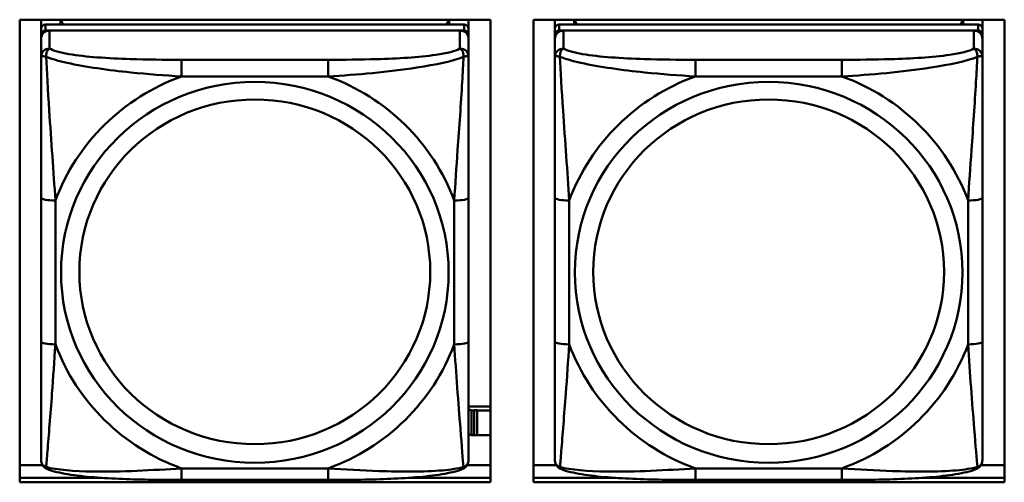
# Model space of a CAD drawing. Header units: inches. Extents: x 0.8 to 72.9, y -5.1 to 48.7.
# Tile 69 of 237: x 47.423 to 48.783, y 9.832 to 10.471. Entities that reach past the tile are written whole.
import ezdxf

# ---------------------------------------------------------------- set-up
doc = ezdxf.new("R2010")
doc.units = ezdxf.units.IN
doc.header["$MEASUREMENT"] = 0
doc.layers.add('Visible Edges(ROSSANSI)', color=7, linetype='Continuous', lineweight=50)
doc.layers.add('Visible Tangent Edges(ROSSANSI)', color=7, linetype='Continuous', lineweight=50)

msp = doc.modelspace()

# ---------------------------------------------------------------- linework, layer by layer
at = {"layer": 'Visible Edges(ROSSANSI)'}
for p, q in [((47.4227, 9.8324), (47.4227, 10.4711)), ((47.4227, 10.4711), (48.0733, 10.4711)), ((47.4523, 10.4586), (47.4523, 10.4711)), ((48.037, 10.4644), (47.4582, 10.4644)), ((47.4789, 10.4644), (47.4789, 10.4711)), ((47.4827, 10.4644), (47.4794, 10.4711)), ((48.0159, 10.4711), (48.0125, 10.4644)), ((48.0163, 10.4711), (48.0163, 10.4644)), ((48.0429, 10.4711), (48.0429, 10.4586)), ((48.0733, 10.4711), (48.0733, 9.8324)), ((48.1327, 9.8324), (48.1327, 10.4711)), ((48.1327, 10.4711), (48.7833, 10.4711)), ((48.1623, 10.4586), (48.1623, 10.4711)), ((48.747, 10.4644), (48.1682, 10.4644)), ((48.1889, 10.4644), (48.1889, 10.4711)), ((48.1927, 10.4644), (48.1894, 10.4711)), ((48.7259, 10.4711), (48.7225, 10.4644)), ((48.7263, 10.4711), (48.7263, 10.4644)), ((48.7529, 10.4711), (48.7529, 10.4586)), ((48.7833, 10.4711), (48.7833, 9.8324)), ((47.4523, 10.4586), (47.4523, 10.4504)), ((47.4523, 10.4446), (47.4523, 10.4504)), ((47.4582, 10.4562), (48.037, 10.4562)), ((48.0311, 10.4562), (47.4641, 10.4562)), ((48.0429, 10.4504), (48.0429, 10.4586)), ((48.0429, 10.4504), (48.0429, 10.4446)), ((48.1623, 10.4586), (48.1623, 10.4504)), ((48.1623, 10.4446), (48.1623, 10.4504)), ((48.1682, 10.4562), (48.747, 10.4562)), ((48.7411, 10.4562), (48.1741, 10.4562)), ((48.7529, 10.4504), (48.7529, 10.4586)), ((48.7529, 10.4504), (48.7529, 10.4446)), ((47.4523, 10.4446), (47.4523, 10.4197)), ((48.0429, 10.4197), (48.0429, 10.4446)), ((48.1623, 10.4446), (48.1623, 10.4197)), ((48.7529, 10.4197), (48.7529, 10.4446)), ((47.4523, 10.2252), (47.4523, 10.0266)), ((48.0429, 10.0266), (48.0429, 10.2252)), ((48.1623, 10.2252), (48.1623, 10.0266)), ((48.7529, 10.0266), (48.7529, 10.2252)), ((48.0733, 9.937), (48.0429, 9.937)), ((48.0469, 9.9316), (48.0429, 9.9333)), ((48.0469, 9.9316), (48.0508, 9.9316)), ((48.0469, 9.8973), (48.0469, 9.9316)), ((48.0508, 9.9316), (48.0508, 9.9318)), ((48.0508, 9.9318), (48.0549, 9.9318)), ((48.0508, 9.8973), (48.0508, 9.9316)), ((48.0549, 9.9318), (48.0549, 9.9316)), ((48.0549, 9.9316), (48.0549, 9.8973)), ((48.0549, 9.9316), (48.0733, 9.9316)), ((48.0429, 9.8989), (48.0469, 9.8973)), ((48.0508, 9.8973), (48.0469, 9.8973)), ((48.0549, 9.8975), (48.0508, 9.8975)), ((48.0733, 9.8973), (48.0549, 9.8973)), ((47.4227, 9.8561), (47.4542, 9.8561)), ((48.041, 9.8561), (48.0733, 9.8561)), ((48.1327, 9.8561), (48.1642, 9.8561)), ((48.751, 9.8561), (48.7833, 9.8561)), ((47.4227, 9.8385), (47.5363, 9.8385)), ((47.5363, 9.8385), (47.4227, 9.8385)), ((47.959, 9.8385), (48.0733, 9.8385)), ((48.0733, 9.8385), (47.959, 9.8385)), ((48.1327, 9.8385), (48.2463, 9.8385)), ((48.2463, 9.8385), (48.1327, 9.8385)), ((48.669, 9.8385), (48.7833, 9.8385)), ((48.7833, 9.8385), (48.669, 9.8385)), ((48.0733, 9.8324), (47.4227, 9.8324)), ((47.8488, 9.8357), (47.6465, 9.8357)), ((48.7833, 9.8324), (48.1327, 9.8324)), ((48.5588, 9.8357), (48.3565, 9.8357))]:
    msp.add_line(p, q, dxfattribs=at)
for centre, major_axis, start_param, end_param in [((47.4582, 10.4586), (-0.00591, 0), 4.712389, 6.283185), ((48.037, 10.4586), (0.00591, 0), 0, 1.570796), ((48.1682, 10.4586), (-0.00591, 0), 4.712389, 6.283185), ((48.747, 10.4586), (0.00591, 0), 0, 1.570796), ((47.4582, 10.4504), (-0.00591, 0), 4.712389, 6.283185), ((47.4641, 10.4446), (-0.0118, 0), 4.712389, 6.283185), ((48.0311, 10.4446), (0.0118, 0), 0, 1.570796), ((48.037, 10.4504), (0.00591, 0), 0, 1.570796), ((48.1682, 10.4504), (-0.00591, 0), 4.712389, 6.283185), ((48.1741, 10.4446), (-0.0118, 0), 4.712389, 6.283185), ((48.7411, 10.4446), (0.0118, 0), 0, 1.570796), ((48.747, 10.4504), (0.00591, 0), 0, 1.570796)]:
    msp.add_ellipse(centre, major_axis=major_axis, ratio=0.981793, start_param=start_param, end_param=end_param, dxfattribs=at)
for points, knots in [([(47.4523, 10.4197), (47.4523, 10.4106), (47.4523, 10.3953), (47.4523, 10.3782), (47.4523, 10.3518), (47.4523, 10.3215), (47.4523, 10.2921), (47.4523, 10.2696), (47.4523, 10.2472), (47.4523, 10.2252)], [-0.7968224, -0.7968224, -0.7968224, -0.7968224, -0.6514613, -0.6514613, -0.6514613, -0.427691, -0.427691, -0.427691, -0.2569517, -0.2569517, -0.2569517, -0.2569517]), ([(48.0429, 10.2252), (48.0429, 10.2485), (48.0429, 10.2722), (48.0429, 10.2959), (48.0429, 10.327), (48.0429, 10.3593), (48.0429, 10.3861), (48.0429, 10.4), (48.0429, 10.412), (48.0429, 10.4197)], [0.2569537, 0.2569537, 0.2569537, 0.2569537, 0.4371919, 0.4371919, 0.4371919, 0.6739428, 0.6739428, 0.6739428, 0.7963818, 0.7963818, 0.7963818, 0.7963818]), ([(48.1623, 10.4197), (48.1623, 10.4106), (48.1623, 10.3953), (48.1623, 10.3782), (48.1623, 10.3518), (48.1623, 10.3215), (48.1623, 10.2921), (48.1623, 10.2696), (48.1623, 10.2472), (48.1623, 10.2252)], [-0.7968224, -0.7968224, -0.7968224, -0.7968224, -0.6514613, -0.6514613, -0.6514613, -0.427691, -0.427691, -0.427691, -0.2569517, -0.2569517, -0.2569517, -0.2569517]), ([(48.7529, 10.2252), (48.7529, 10.2485), (48.7529, 10.2722), (48.7529, 10.2959), (48.7529, 10.327), (48.7529, 10.3593), (48.7529, 10.3861), (48.7529, 10.4), (48.7529, 10.412), (48.7529, 10.4197)], [0.2569537, 0.2569537, 0.2569537, 0.2569537, 0.4371919, 0.4371919, 0.4371919, 0.6739428, 0.6739428, 0.6739428, 0.7963818, 0.7963818, 0.7963818, 0.7963818]), ([(47.4523, 10.0266), (47.4523, 10.0034), (47.4523, 9.98), (47.4523, 9.9578), (47.4523, 9.9287), (47.4523, 9.9004), (47.4523, 9.8815), (47.4523, 9.8718), (47.4523, 9.8649), (47.4523, 9.8631)], [0.2569537, 0.2569537, 0.2569537, 0.2569537, 0.4371919, 0.4371919, 0.4371919, 0.6739428, 0.6739428, 0.6739428, 0.7963818, 0.7963818, 0.7963818, 0.7963818]), ([(48.0429, 9.8631), (48.0429, 9.8653), (48.0429, 9.8745), (48.0429, 9.8872), (48.0429, 9.9068), (48.0429, 9.9337), (48.0429, 9.9614), (48.0429, 9.9825), (48.0429, 10.0046), (48.0429, 10.0266)], [-0.7968224, -0.7968224, -0.7968224, -0.7968224, -0.6514613, -0.6514613, -0.6514613, -0.427691, -0.427691, -0.427691, -0.2569517, -0.2569517, -0.2569517, -0.2569517]), ([(48.1623, 10.0266), (48.1623, 10.0034), (48.1623, 9.98), (48.1623, 9.9578), (48.1623, 9.9287), (48.1623, 9.9004), (48.1623, 9.8815), (48.1623, 9.8718), (48.1623, 9.8649), (48.1623, 9.8631)], [0.2569537, 0.2569537, 0.2569537, 0.2569537, 0.4371919, 0.4371919, 0.4371919, 0.6739428, 0.6739428, 0.6739428, 0.7963818, 0.7963818, 0.7963818, 0.7963818]), ([(48.7529, 9.8631), (48.7529, 9.8653), (48.7529, 9.8745), (48.7529, 9.8872), (48.7529, 9.9068), (48.7529, 9.9337), (48.7529, 9.9614), (48.7529, 9.9825), (48.7529, 10.0046), (48.7529, 10.0266)], [-0.7968224, -0.7968224, -0.7968224, -0.7968224, -0.6514613, -0.6514613, -0.6514613, -0.427691, -0.427691, -0.427691, -0.2569517, -0.2569517, -0.2569517, -0.2569517]), ([(47.4604, 9.8508), (47.4593, 9.8512), (47.4582, 9.8519), (47.4563, 9.8534), (47.4554, 9.8544), (47.454, 9.8563), (47.4535, 9.8573), (47.4528, 9.8592), (47.4526, 9.8601), (47.4524, 9.8617), (47.4523, 9.8624), (47.4523, 9.8631)], [0.02510739, 0.02510739, 0.02510739, 0.02510739, 0.03073999, 0.03073999, 0.03637259, 0.03637259, 0.0420052, 0.0420052, 0.0476378, 0.0476378, 0.0532704, 0.0532704, 0.0532704, 0.0532704]), ([(47.6465, 9.8357), (47.6329, 9.8357), (47.6193, 9.8357), (47.592, 9.8361), (47.5784, 9.8364), (47.5515, 9.8375), (47.5382, 9.8382), (47.5126, 9.8403), (47.5004, 9.8417), (47.4783, 9.8453), (47.4688, 9.8473), (47.4604, 9.8508)], [0.2569517, 0.2569517, 0.2569517, 0.2569517, 0.3597049, 0.3597049, 0.4624581, 0.4624581, 0.5652112, 0.5652112, 0.6679644, 0.6679644, 0.7707176, 0.7707176, 0.7707176, 0.7707176]), ([(48.0348, 9.8508), (48.0264, 9.8473), (48.0169, 9.8453), (47.9949, 9.8417), (47.9827, 9.8403), (47.957, 9.8382), (47.9437, 9.8375), (47.9169, 9.8364), (47.9033, 9.8361), (47.876, 9.8357), (47.8623, 9.8357), (47.8488, 9.8357)], [-0.7703505, -0.7703505, -0.7703505, -0.7703505, -0.6676711, -0.6676711, -0.5649918, -0.5649918, -0.4623124, -0.4623124, -0.3596331, -0.3596331, -0.2569537, -0.2569537, -0.2569537, -0.2569537]), ([(48.0348, 9.8508), (48.0359, 9.8512), (48.037, 9.8519), (48.039, 9.8534), (48.0398, 9.8544), (48.0412, 9.8563), (48.0417, 9.8573), (48.0424, 9.8592), (48.0426, 9.8601), (48.0428, 9.8617), (48.0429, 9.8624), (48.0429, 9.8631)], [0.02510739, 0.02510739, 0.02510739, 0.02510739, 0.03073999, 0.03073999, 0.03637259, 0.03637259, 0.0420052, 0.0420052, 0.0476378, 0.0476378, 0.0532704, 0.0532704, 0.0532704, 0.0532704]), ([(48.1704, 9.8508), (48.1693, 9.8512), (48.1682, 9.8519), (48.1663, 9.8534), (48.1654, 9.8544), (48.164, 9.8563), (48.1635, 9.8573), (48.1628, 9.8592), (48.1626, 9.8601), (48.1624, 9.8617), (48.1623, 9.8624), (48.1623, 9.8631)], [0.02510739, 0.02510739, 0.02510739, 0.02510739, 0.03073999, 0.03073999, 0.03637259, 0.03637259, 0.0420052, 0.0420052, 0.0476378, 0.0476378, 0.0532704, 0.0532704, 0.0532704, 0.0532704]), ([(48.3565, 9.8357), (48.3429, 9.8357), (48.3293, 9.8357), (48.302, 9.8361), (48.2884, 9.8364), (48.2615, 9.8375), (48.2482, 9.8382), (48.2226, 9.8403), (48.2104, 9.8417), (48.1883, 9.8453), (48.1788, 9.8473), (48.1704, 9.8508)], [0.2569517, 0.2569517, 0.2569517, 0.2569517, 0.3597049, 0.3597049, 0.4624581, 0.4624581, 0.5652112, 0.5652112, 0.6679644, 0.6679644, 0.7707176, 0.7707176, 0.7707176, 0.7707176]), ([(48.7448, 9.8508), (48.7364, 9.8473), (48.7269, 9.8453), (48.7049, 9.8417), (48.6927, 9.8403), (48.667, 9.8382), (48.6537, 9.8375), (48.6269, 9.8364), (48.6133, 9.8361), (48.586, 9.8357), (48.5723, 9.8357), (48.5588, 9.8357)], [-0.7703505, -0.7703505, -0.7703505, -0.7703505, -0.6676711, -0.6676711, -0.5649918, -0.5649918, -0.4623124, -0.4623124, -0.3596331, -0.3596331, -0.2569537, -0.2569537, -0.2569537, -0.2569537]), ([(48.7448, 9.8508), (48.7459, 9.8512), (48.747, 9.8519), (48.749, 9.8534), (48.7498, 9.8544), (48.7512, 9.8563), (48.7517, 9.8573), (48.7524, 9.8592), (48.7526, 9.8601), (48.7528, 9.8617), (48.7529, 9.8624), (48.7529, 9.8631)], [0.02510739, 0.02510739, 0.02510739, 0.02510739, 0.03073999, 0.03073999, 0.03637259, 0.03637259, 0.0420052, 0.0420052, 0.0476378, 0.0476378, 0.0532704, 0.0532704, 0.0532704, 0.0532704])]:
    msp.add_open_spline(points, degree=3, knots=knots, dxfattribs=at)
at = {"layer": 'Visible Tangent Edges(ROSSANSI)'}
for p, q in [((47.4582, 10.4562), (47.4582, 10.4644)), ((48.037, 10.4644), (48.037, 10.4562)), ((48.1682, 10.4562), (48.1682, 10.4644)), ((48.747, 10.4644), (48.747, 10.4562)), ((47.4641, 10.4313), (47.4641, 10.4562)), ((48.0311, 10.4562), (48.0311, 10.4313)), ((48.1741, 10.4313), (48.1741, 10.4562)), ((48.7411, 10.4562), (48.7411, 10.4313)), ((47.6465, 10.4158), (47.6465, 10.3928)), ((47.8488, 10.4158), (47.6465, 10.4158)), ((47.8488, 10.4158), (47.8488, 10.3928)), ((48.3565, 10.4158), (48.3565, 10.3928)), ((48.5588, 10.4158), (48.3565, 10.4158)), ((48.5588, 10.4158), (48.5588, 10.3928)), ((47.6465, 10.3928), (47.8488, 10.3928)), ((48.3565, 10.3928), (48.5588, 10.3928)), ((47.472, 10.0229), (47.472, 10.2215)), ((48.0232, 10.2215), (48.0232, 10.0229)), ((48.182, 10.0229), (48.182, 10.2215)), ((48.7332, 10.2215), (48.7332, 10.0229)), ((47.8488, 9.8516), (47.6465, 9.8516)), ((47.6465, 9.8357), (47.6465, 9.8516)), ((47.8488, 9.8357), (47.8488, 9.8516)), ((48.5588, 9.8516), (48.3565, 9.8516)), ((48.3565, 9.8357), (48.3565, 9.8516)), ((48.5588, 9.8357), (48.5588, 9.8516))]:
    msp.add_line(p, q, dxfattribs=at)
for centre, major_axis, ratio, start_param, end_param in [((47.4641, 10.4197), (-0.0118, 0), 0.981793, 4.712389, 6.283185), ((48.0311, 10.4197), (0.0118, 0), 0.981793, 0, 1.570796), ((48.1741, 10.4197), (-0.0118, 0), 0.981793, 4.712389, 6.283185), ((48.7411, 10.4197), (0.0118, 0), 0.981793, 0, 1.570796), ((47.7476, 10.1222), (-0.2936, 0), 0.981793, 5.064156, 5.931419), ((47.7476, 10.1222), (0.2936, 0), 0.981793, 0.351767, 1.21903), ((48.4576, 10.1222), (-0.2936, 0), 0.981793, 5.064156, 5.931419), ((48.4576, 10.1222), (0.2936, 0), 0.981793, 0.351767, 1.21903), ((47.472, 10.2252), (-0.0197, 0), 0.189952, 0, 1.570796), ((48.0232, 10.2252), (0.0197, 0), 0.189952, 4.712389, 6.283185), ((48.182, 10.2252), (-0.0197, 0), 0.189952, 0, 1.570796), ((48.7332, 10.2252), (0.0197, 0), 0.189952, 4.712389, 6.283185), ((47.472, 10.0266), (-0.0197, 0), 0.189952, 0, 1.570796), ((47.7476, 10.1222), (-0.2936, 0), 0.981793, 0.351767, 1.21903), ((47.7476, 10.1222), (0.2936, 0), 0.981793, 5.064156, 5.931419), ((48.0232, 10.0266), (0.0197, 0), 0.189952, 4.712389, 6.283185), ((48.182, 10.0266), (-0.0197, 0), 0.189952, 0, 1.570796), ((48.4576, 10.1222), (-0.2936, 0), 0.981793, 0.351767, 1.21903), ((48.4576, 10.1222), (0.2936, 0), 0.981793, 5.064156, 5.931419), ((48.7332, 10.0266), (0.0197, 0), 0.189952, 4.712389, 6.283185)]:
    msp.add_ellipse(centre, major_axis=major_axis, ratio=ratio, start_param=start_param, end_param=end_param, dxfattribs=at)
for centre, major_axis in [((47.7476, 10.1222), (-0.2678, 0)), ((48.4576, 10.1222), (-0.2678, 0)), ((47.7476, 10.123), (-0.2424, 0)), ((48.4576, 10.123), (-0.2424, 0))]:
    msp.add_ellipse(centre, major_axis=major_axis, ratio=0.981793, dxfattribs=at)
for points, knots in [([(47.4592, 10.4198), (47.4592, 10.4209), (47.4592, 10.4219), (47.4595, 10.4239), (47.4597, 10.4249), (47.4601, 10.4264), (47.4603, 10.4269), (47.4606, 10.4276), (47.4607, 10.4278), (47.461, 10.4284), (47.4613, 10.4287), (47.4618, 10.4295), (47.4622, 10.4299), (47.4631, 10.4307), (47.4636, 10.431), (47.4641, 10.4313)], [-0.00023197, -0.00023197, -0.00023197, -0.00023197, 0.00913095, 0.00913095, 0.01983142, 0.01983142, 0.02651922, 0.02651922, 0.02986312, 0.02986312, 0.03521335, 0.03521335, 0.04377373, 0.04377373, 0.0532704, 0.0532704, 0.0532704, 0.0532704]), ([(47.6465, 10.4158), (47.6228, 10.4158), (47.5988, 10.416), (47.5755, 10.4168), (47.5448, 10.4177), (47.5139, 10.4197), (47.4906, 10.4237), (47.4786, 10.4258), (47.469, 10.4284), (47.4641, 10.4313)], [0.2569537, 0.2569537, 0.2569537, 0.2569537, 0.4371919, 0.4371919, 0.4371919, 0.6739428, 0.6739428, 0.6739428, 0.7963818, 0.7963818, 0.7963818, 0.7963818]), ([(48.0311, 10.4313), (48.0253, 10.4278), (48.0129, 10.4248), (47.9976, 10.4226), (47.9742, 10.4192), (47.9451, 10.4175), (47.916, 10.4166), (47.8938, 10.416), (47.8712, 10.4158), (47.8488, 10.4158)], [-0.7968224, -0.7968224, -0.7968224, -0.7968224, -0.6514613, -0.6514613, -0.6514613, -0.427691, -0.427691, -0.427691, -0.2569517, -0.2569517, -0.2569517, -0.2569517]), ([(48.0311, 10.4313), (48.0316, 10.431), (48.0321, 10.4307), (48.033, 10.4299), (48.0334, 10.4295), (48.034, 10.4287), (48.0342, 10.4284), (48.0345, 10.4278), (48.0346, 10.4276), (48.0349, 10.4269), (48.0351, 10.4264), (48.0356, 10.4249), (48.0358, 10.4239), (48.036, 10.4219), (48.0361, 10.4209), (48.036, 10.4198)], [-0.0532704, -0.0532704, -0.0532704, -0.0532704, -0.04377373, -0.04377373, -0.03521335, -0.03521335, -0.02986312, -0.02986312, -0.02651922, -0.02651922, -0.01983142, -0.01983142, -0.00913095, -0.00913095, 0.00023197, 0.00023197, 0.00023197, 0.00023197]), ([(48.1692, 10.4198), (48.1692, 10.4209), (48.1692, 10.4219), (48.1695, 10.4239), (48.1697, 10.4249), (48.1701, 10.4264), (48.1703, 10.4269), (48.1706, 10.4276), (48.1707, 10.4278), (48.171, 10.4284), (48.1713, 10.4287), (48.1718, 10.4295), (48.1722, 10.4299), (48.1731, 10.4307), (48.1736, 10.431), (48.1741, 10.4313)], [-0.00023197, -0.00023197, -0.00023197, -0.00023197, 0.00913095, 0.00913095, 0.01983142, 0.01983142, 0.02651922, 0.02651922, 0.02986312, 0.02986312, 0.03521335, 0.03521335, 0.04377373, 0.04377373, 0.0532704, 0.0532704, 0.0532704, 0.0532704]), ([(48.3565, 10.4158), (48.3328, 10.4158), (48.3088, 10.416), (48.2855, 10.4168), (48.2548, 10.4177), (48.2239, 10.4197), (48.2006, 10.4237), (48.1886, 10.4258), (48.179, 10.4284), (48.1741, 10.4313)], [0.2569537, 0.2569537, 0.2569537, 0.2569537, 0.4371919, 0.4371919, 0.4371919, 0.6739428, 0.6739428, 0.6739428, 0.7963818, 0.7963818, 0.7963818, 0.7963818]), ([(48.7411, 10.4313), (48.7353, 10.4278), (48.7229, 10.4248), (48.7076, 10.4226), (48.6842, 10.4192), (48.6551, 10.4175), (48.626, 10.4166), (48.6038, 10.416), (48.5812, 10.4158), (48.5588, 10.4158)], [-0.7968224, -0.7968224, -0.7968224, -0.7968224, -0.6514613, -0.6514613, -0.6514613, -0.427691, -0.427691, -0.427691, -0.2569517, -0.2569517, -0.2569517, -0.2569517]), ([(48.7411, 10.4313), (48.7416, 10.431), (48.7421, 10.4307), (48.743, 10.4299), (48.7434, 10.4295), (48.744, 10.4287), (48.7442, 10.4284), (48.7445, 10.4278), (48.7446, 10.4276), (48.7449, 10.4269), (48.7451, 10.4264), (48.7456, 10.4249), (48.7458, 10.4239), (48.746, 10.4219), (48.7461, 10.4209), (48.746, 10.4198)], [-0.0532704, -0.0532704, -0.0532704, -0.0532704, -0.04377373, -0.04377373, -0.03521335, -0.03521335, -0.02986312, -0.02986312, -0.02651922, -0.02651922, -0.01983142, -0.01983142, -0.00913095, -0.00913095, 0.00023197, 0.00023197, 0.00023197, 0.00023197]), ([(47.4523, 10.4197), (47.4523, 10.42), (47.4524, 10.4202), (47.4527, 10.4205), (47.4528, 10.4207), (47.4532, 10.4208), (47.4534, 10.4209), (47.4537, 10.4209), (47.4538, 10.4209), (47.4542, 10.4209), (47.4546, 10.4209), (47.4555, 10.4208), (47.4561, 10.4207), (47.4576, 10.4203), (47.4583, 10.4201), (47.4592, 10.4198)], [-0.0532704, -0.0532704, -0.0532704, -0.0532704, -0.04377373, -0.04377373, -0.03521335, -0.03521335, -0.02986312, -0.02986312, -0.02651922, -0.02651922, -0.01983142, -0.01983142, -0.00913095, -0.00913095, 0.00023197, 0.00023197, 0.00023197, 0.00023197]), ([(47.4592, 10.4198), (47.4668, 10.4169), (47.4769, 10.414), (47.5139, 10.4058), (47.5456, 10.4015), (47.5999, 10.3959), (47.6231, 10.3941), (47.6465, 10.3928)], [-0.7478145, -0.7478145, -0.7478145, -0.7478145, -0.6493253, -0.6493253, -0.427691, -0.427691, -0.2569537, -0.2569537, -0.2569537, -0.2569537]), ([(47.472, 10.2215), (47.4696, 10.2612), (47.4663, 10.3034), (47.4617, 10.3733), (47.4601, 10.4008), (47.4592, 10.4198)], [0.2569517, 0.2569517, 0.2569517, 0.2569517, 0.5559983, 0.5559983, 0.7482818, 0.7482818, 0.7482818, 0.7482818]), ([(47.8488, 10.3928), (47.8892, 10.3951), (47.9316, 10.3989), (47.9973, 10.4089), (48.0217, 10.414), (48.036, 10.4198)], [0.2569517, 0.2569517, 0.2569517, 0.2569517, 0.5559983, 0.5559983, 0.7482818, 0.7482818, 0.7482818, 0.7482818]), ([(48.036, 10.4198), (48.0355, 10.4098), (48.0349, 10.3977), (48.0324, 10.3556), (48.0301, 10.3225), (48.0262, 10.2674), (48.0246, 10.2444), (48.0232, 10.2215)], [-0.7478145, -0.7478145, -0.7478145, -0.7478145, -0.6493253, -0.6493253, -0.427691, -0.427691, -0.2569537, -0.2569537, -0.2569537, -0.2569537]), ([(48.036, 10.4198), (48.0369, 10.4201), (48.0376, 10.4203), (48.0391, 10.4207), (48.0397, 10.4208), (48.0407, 10.4209), (48.041, 10.4209), (48.0414, 10.4209), (48.0415, 10.4209), (48.0418, 10.4209), (48.042, 10.4208), (48.0424, 10.4207), (48.0426, 10.4205), (48.0428, 10.4202), (48.0429, 10.42), (48.0429, 10.4197)], [-0.00023197, -0.00023197, -0.00023197, -0.00023197, 0.00913095, 0.00913095, 0.01983142, 0.01983142, 0.02651922, 0.02651922, 0.02986312, 0.02986312, 0.03521335, 0.03521335, 0.04377373, 0.04377373, 0.0532704, 0.0532704, 0.0532704, 0.0532704]), ([(48.1623, 10.4197), (48.1623, 10.42), (48.1624, 10.4202), (48.1627, 10.4205), (48.1628, 10.4207), (48.1632, 10.4208), (48.1634, 10.4209), (48.1637, 10.4209), (48.1638, 10.4209), (48.1642, 10.4209), (48.1646, 10.4209), (48.1655, 10.4208), (48.1661, 10.4207), (48.1676, 10.4203), (48.1683, 10.4201), (48.1692, 10.4198)], [-0.0532704, -0.0532704, -0.0532704, -0.0532704, -0.04377373, -0.04377373, -0.03521335, -0.03521335, -0.02986312, -0.02986312, -0.02651922, -0.02651922, -0.01983142, -0.01983142, -0.00913095, -0.00913095, 0.00023197, 0.00023197, 0.00023197, 0.00023197]), ([(48.1692, 10.4198), (48.1768, 10.4169), (48.1869, 10.414), (48.2239, 10.4058), (48.2556, 10.4015), (48.3099, 10.3959), (48.3331, 10.3941), (48.3565, 10.3928)], [-0.7478145, -0.7478145, -0.7478145, -0.7478145, -0.6493253, -0.6493253, -0.427691, -0.427691, -0.2569537, -0.2569537, -0.2569537, -0.2569537]), ([(48.182, 10.2215), (48.1796, 10.2612), (48.1763, 10.3034), (48.1717, 10.3733), (48.1701, 10.4008), (48.1692, 10.4198)], [0.2569517, 0.2569517, 0.2569517, 0.2569517, 0.5559983, 0.5559983, 0.7482818, 0.7482818, 0.7482818, 0.7482818]), ([(48.5588, 10.3928), (48.5992, 10.3951), (48.6416, 10.3989), (48.7073, 10.4089), (48.7317, 10.414), (48.746, 10.4198)], [0.2569517, 0.2569517, 0.2569517, 0.2569517, 0.5559983, 0.5559983, 0.7482818, 0.7482818, 0.7482818, 0.7482818]), ([(48.746, 10.4198), (48.7455, 10.4098), (48.7449, 10.3977), (48.7424, 10.3556), (48.7401, 10.3225), (48.7362, 10.2674), (48.7346, 10.2444), (48.7332, 10.2215)], [-0.7478145, -0.7478145, -0.7478145, -0.7478145, -0.6493253, -0.6493253, -0.427691, -0.427691, -0.2569537, -0.2569537, -0.2569537, -0.2569537]), ([(48.746, 10.4198), (48.7469, 10.4201), (48.7476, 10.4203), (48.7491, 10.4207), (48.7497, 10.4208), (48.7507, 10.4209), (48.751, 10.4209), (48.7514, 10.4209), (48.7515, 10.4209), (48.7518, 10.4209), (48.752, 10.4208), (48.7524, 10.4207), (48.7526, 10.4205), (48.7528, 10.4202), (48.7529, 10.42), (48.7529, 10.4197)], [-0.00023197, -0.00023197, -0.00023197, -0.00023197, 0.00913095, 0.00913095, 0.01983142, 0.01983142, 0.02651922, 0.02651922, 0.02986312, 0.02986312, 0.03521335, 0.03521335, 0.04377373, 0.04377373, 0.0532704, 0.0532704, 0.0532704, 0.0532704]), ([(47.4592, 9.8535), (47.4597, 9.8585), (47.4603, 9.8661), (47.4628, 9.8967), (47.4651, 9.9258), (47.469, 9.9773), (47.4706, 9.9999), (47.472, 10.0229)], [-0.7478145, -0.7478145, -0.7478145, -0.7478145, -0.6493253, -0.6493253, -0.427691, -0.427691, -0.2569537, -0.2569537, -0.2569537, -0.2569537]), ([(48.0232, 10.0229), (48.0256, 9.9831), (48.0289, 9.9421), (48.0335, 9.8831), (48.0351, 9.8627), (48.036, 9.8535)], [0.2569517, 0.2569517, 0.2569517, 0.2569517, 0.5559983, 0.5559983, 0.7482818, 0.7482818, 0.7482818, 0.7482818]), ([(48.1692, 9.8535), (48.1697, 9.8585), (48.1703, 9.8661), (48.1728, 9.8967), (48.1751, 9.9258), (48.179, 9.9773), (48.1806, 9.9999), (48.182, 10.0229)], [-0.7478145, -0.7478145, -0.7478145, -0.7478145, -0.6493253, -0.6493253, -0.427691, -0.427691, -0.2569537, -0.2569537, -0.2569537, -0.2569537]), ([(48.7332, 10.0229), (48.7356, 9.9831), (48.7389, 9.9421), (48.7435, 9.8831), (48.7451, 9.8627), (48.746, 9.8535)], [0.2569517, 0.2569517, 0.2569517, 0.2569517, 0.5559983, 0.5559983, 0.7482818, 0.7482818, 0.7482818, 0.7482818]), ([(47.4592, 9.8535), (47.4583, 9.8537), (47.4576, 9.854), (47.4561, 9.8549), (47.4555, 9.8554), (47.4546, 9.8564), (47.4542, 9.8568), (47.4538, 9.8574), (47.4537, 9.8576), (47.4534, 9.8582), (47.4532, 9.8585), (47.4528, 9.8595), (47.4527, 9.8601), (47.4524, 9.8615), (47.4523, 9.8623), (47.4523, 9.8631)], [-0.00023197, -0.00023197, -0.00023197, -0.00023197, 0.00913095, 0.00913095, 0.01983142, 0.01983142, 0.02651922, 0.02651922, 0.02986312, 0.02986312, 0.03521335, 0.03521335, 0.04377373, 0.04377373, 0.0532704, 0.0532704, 0.0532704, 0.0532704]), ([(47.4604, 9.8508), (47.4602, 9.8509), (47.4601, 9.851), (47.4597, 9.8513), (47.4595, 9.8516), (47.4592, 9.8524), (47.4592, 9.8529), (47.4592, 9.8535)], [-0.02510739, -0.02510739, -0.02510739, -0.02510739, -0.01983142, -0.01983142, -0.00913095, -0.00913095, 0.00023197, 0.00023197, 0.00023197, 0.00023197]), ([(47.6465, 9.8516), (47.606, 9.8492), (47.5636, 9.8466), (47.498, 9.8476), (47.4735, 9.8495), (47.4592, 9.8535)], [0.2569517, 0.2569517, 0.2569517, 0.2569517, 0.5559983, 0.5559983, 0.7482818, 0.7482818, 0.7482818, 0.7482818]), ([(48.036, 9.8535), (48.0284, 9.8515), (48.0184, 9.8499), (47.9813, 9.8466), (47.9496, 9.8468), (47.8954, 9.8488), (47.8721, 9.8502), (47.8488, 9.8516)], [-0.7478145, -0.7478145, -0.7478145, -0.7478145, -0.6493253, -0.6493253, -0.427691, -0.427691, -0.2569537, -0.2569537, -0.2569537, -0.2569537]), ([(48.036, 9.8535), (48.0361, 9.8529), (48.036, 9.8524), (48.0358, 9.8516), (48.0356, 9.8513), (48.0352, 9.851), (48.035, 9.8509), (48.0348, 9.8508)], [-0.00023197, -0.00023197, -0.00023197, -0.00023197, 0.00913095, 0.00913095, 0.01983142, 0.01983142, 0.02510739, 0.02510739, 0.02510739, 0.02510739]), ([(48.0429, 9.8631), (48.0429, 9.8623), (48.0428, 9.8615), (48.0426, 9.8601), (48.0424, 9.8595), (48.042, 9.8585), (48.0418, 9.8582), (48.0415, 9.8576), (48.0414, 9.8574), (48.041, 9.8568), (48.0407, 9.8564), (48.0397, 9.8554), (48.0391, 9.8549), (48.0376, 9.854), (48.0369, 9.8537), (48.036, 9.8535)], [-0.0532704, -0.0532704, -0.0532704, -0.0532704, -0.04377373, -0.04377373, -0.03521335, -0.03521335, -0.02986312, -0.02986312, -0.02651922, -0.02651922, -0.01983142, -0.01983142, -0.00913095, -0.00913095, 0.00023197, 0.00023197, 0.00023197, 0.00023197]), ([(48.1692, 9.8535), (48.1683, 9.8537), (48.1676, 9.854), (48.1661, 9.8549), (48.1655, 9.8554), (48.1646, 9.8564), (48.1642, 9.8568), (48.1638, 9.8574), (48.1637, 9.8576), (48.1634, 9.8582), (48.1632, 9.8585), (48.1628, 9.8595), (48.1627, 9.8601), (48.1624, 9.8615), (48.1623, 9.8623), (48.1623, 9.8631)], [-0.00023197, -0.00023197, -0.00023197, -0.00023197, 0.00913095, 0.00913095, 0.01983142, 0.01983142, 0.02651922, 0.02651922, 0.02986312, 0.02986312, 0.03521335, 0.03521335, 0.04377373, 0.04377373, 0.0532704, 0.0532704, 0.0532704, 0.0532704]), ([(48.1704, 9.8508), (48.1702, 9.8509), (48.1701, 9.851), (48.1697, 9.8513), (48.1695, 9.8516), (48.1692, 9.8524), (48.1692, 9.8529), (48.1692, 9.8535)], [-0.02510739, -0.02510739, -0.02510739, -0.02510739, -0.01983142, -0.01983142, -0.00913095, -0.00913095, 0.00023197, 0.00023197, 0.00023197, 0.00023197]), ([(48.3565, 9.8516), (48.316, 9.8492), (48.2736, 9.8466), (48.208, 9.8476), (48.1835, 9.8495), (48.1692, 9.8535)], [0.2569517, 0.2569517, 0.2569517, 0.2569517, 0.5559983, 0.5559983, 0.7482818, 0.7482818, 0.7482818, 0.7482818]), ([(48.746, 9.8535), (48.7384, 9.8515), (48.7284, 9.8499), (48.6913, 9.8466), (48.6596, 9.8468), (48.6054, 9.8488), (48.5821, 9.8502), (48.5588, 9.8516)], [-0.7478145, -0.7478145, -0.7478145, -0.7478145, -0.6493253, -0.6493253, -0.427691, -0.427691, -0.2569537, -0.2569537, -0.2569537, -0.2569537]), ([(48.746, 9.8535), (48.7461, 9.8529), (48.746, 9.8524), (48.7458, 9.8516), (48.7456, 9.8513), (48.7452, 9.851), (48.745, 9.8509), (48.7448, 9.8508)], [-0.00023197, -0.00023197, -0.00023197, -0.00023197, 0.00913095, 0.00913095, 0.01983142, 0.01983142, 0.02510739, 0.02510739, 0.02510739, 0.02510739]), ([(48.7529, 9.8631), (48.7529, 9.8623), (48.7528, 9.8615), (48.7526, 9.8601), (48.7524, 9.8595), (48.752, 9.8585), (48.7518, 9.8582), (48.7515, 9.8576), (48.7514, 9.8574), (48.751, 9.8568), (48.7507, 9.8564), (48.7497, 9.8554), (48.7491, 9.8549), (48.7476, 9.854), (48.7469, 9.8537), (48.746, 9.8535)], [-0.0532704, -0.0532704, -0.0532704, -0.0532704, -0.04377373, -0.04377373, -0.03521335, -0.03521335, -0.02986312, -0.02986312, -0.02651922, -0.02651922, -0.01983142, -0.01983142, -0.00913095, -0.00913095, 0.00023197, 0.00023197, 0.00023197, 0.00023197])]:
    msp.add_open_spline(points, degree=3, knots=knots, dxfattribs=at)

doc.saveas('drawing.dxf')
